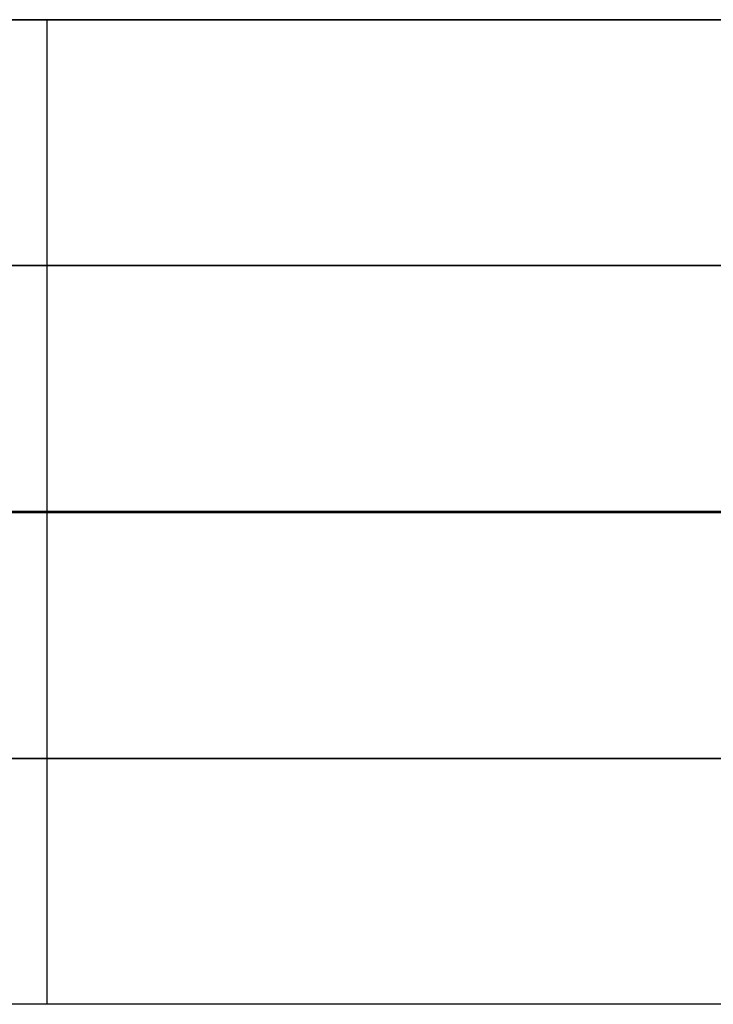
# Model space of a CAD drawing. Header units: millimetres. Extents: x -1100 to 1100, y -404 to 400.
# Tile 5 of 8: x -22 to 539, y -400 to 396. Entities that reach past the tile are written whole.
import ezdxf

# ---------------------------------------------------------------- set-up
doc = ezdxf.new("R2010")
doc.units = ezdxf.units.MM
doc.layers.add('Défaut', color=7, linetype='Continuous', true_color=0x000000)

msp = doc.modelspace()

# ---------------------------------------------------------------- linework, layer by layer
at = {"layer": 'Défaut'}
for p, q in [((1100, 396.41, 719.82), (-1100, 396.41, 719.82)), ((0, 396.41, 734.82), (0, -1.09, 734.82)), ((0, 396.41, 704.82), (0, -1.09, 704.82)), ((0, 396.41, 734.82), (0, 396.41, 704.82)), ((1100, 197.66, 734.82), (-1100, 197.66, 734.82)), ((-1100, 197.66, 704.82), (1100, 197.66, 704.82)), ((1100, -1.09, 719.82), (-1100, -1.09, 719.82)), ((1100, -2.09, 719.82), (-1100, -2.09, 719.82)), ((0, -1.09, 704.82), (0, -1.09, 734.82)), ((0, -2.09, 704.82), (0, -399.59, 704.82)), ((0, -2.09, 734.82), (0, -399.59, 734.82)), ((0, -2.09, 734.82), (0, -2.09, 704.82)), ((-1100, -200.84, 704.82), (1100, -200.84, 704.82)), ((1100, -200.84, 734.82), (-1100, -200.84, 734.82)), ((1100, -399.59, 719.82), (-1100, -399.59, 719.82)), ((0, -399.59, 704.82), (0, -399.59, 734.82))]:
    msp.add_line(p, q, dxfattribs=at)
for points in [[(1100, 396.41, 734.82), (0, 396.41, 734.82), (-1100, 396.41, 734.82)], [(-1100, 396.41, 704.82), (0, 396.41, 704.82), (1100, 396.41, 704.82)], [(-1100, -1.09, 704.82), (0, -1.09, 704.82), (1100, -1.09, 704.82)], [(1100, -1.09, 734.82), (0, -1.09, 734.82), (-1100, -1.09, 734.82)], [(-1100, -2.09, 704.82), (0, -2.09, 704.82), (1100, -2.09, 704.82)], [(1100, -2.09, 734.82), (0, -2.09, 734.82), (-1100, -2.09, 734.82)], [(1100, -399.59, 704.82), (0, -399.59, 704.82), (-1100, -399.59, 704.82)], [(1100, -399.59, 734.82), (0, -399.59, 734.82), (-1100, -399.59, 734.82)]]:
    msp.add_open_spline(points, degree=2, dxfattribs=at)

doc.saveas('drawing.dxf')
